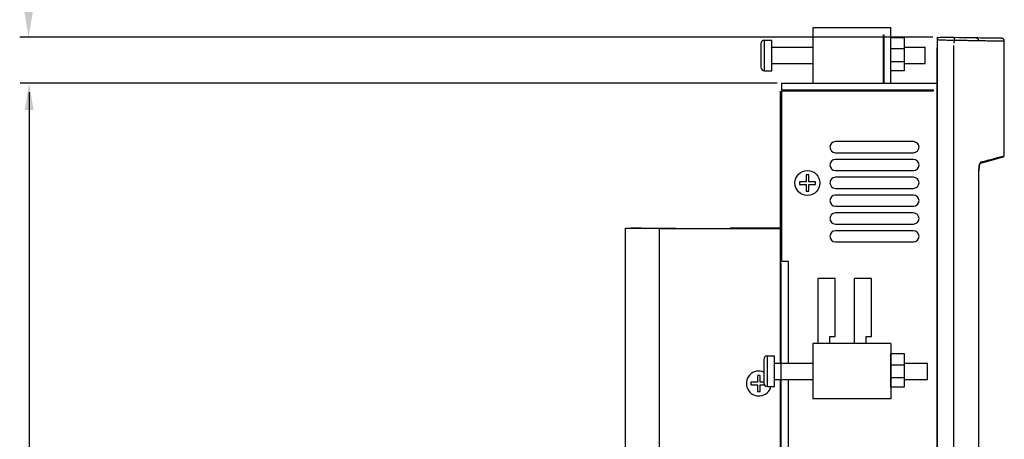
# Model space of a CAD drawing. Extents: x -71 to 52, y -13 to 68.
# Tile 44 of 81: x 26.03 to 37.07, y 24.39 to 29.1. Entities that reach past the tile are written whole.
import ezdxf

# ---------------------------------------------------------------- set-up
doc = ezdxf.new("R2010")
doc.units = 0
doc.header["$LTSCALE"] = 1.21
doc.header["$MEASUREMENT"] = 0
doc.layers.get('0').update_dxf_attribs({"linetype": 'CONTINUOUS'})
doc.layers.add('dim', color=5, linetype='CONTINUOUS')
doc.layers.add('UNIT', color=7, linetype='CONTINUOUS')

msp = doc.modelspace()

# ---------------------------------------------------------------- linework, layer by layer
at = {"color": 7, "linetype": 'Continuous'}
for p, q in [((34.92, 29.008), (34.92, 28.398)), ((35.795, 29.008), (34.92, 29.008)), ((34.92, 29.008), (34.92, 28.398)), ((35.795, 29.008), (34.92, 29.008)), ((35.795, 28.388), (35.795, 29.008)), ((35.795, 28.388), (35.795, 29.008)), ((34.339, 28.83), (34.339, 28.566)), ((34.38, 28.526), (34.38, 28.87)), ((34.38, 28.87), (34.46, 28.87)), ((34.46, 28.526), (34.46, 28.87)), ((35.714, 28.388), (35.714, 28.929)), ((35.714, 28.929), (35.716, 28.929)), ((35.714, 28.388), (35.714, 28.929)), ((35.714, 28.929), (35.716, 28.929)), ((35.716, 28.838), (35.714, 28.838)), ((35.716, 28.838), (35.714, 28.838)), ((35.716, 28.929), (35.716, 28.388)), ((35.716, 28.929), (35.716, 28.388)), ((36.318, 15.593), (36.318, 28.903)), ((36.318, 28.903), (36.499, 28.9)), ((36.318, 15.593), (36.318, 28.903)), ((36.318, 28.903), (37.039, 28.89)), ((36.318, 28.873), (36.32, 28.873)), ((36.32, 28.903), (36.32, 28.873)), ((36.349, 28.902), (36.349, 28.903)), ((36.349, 28.903), (36.499, 28.903)), ((36.502, 28.9), (36.499, 28.903)), ((37.039, 28.89), (36.502, 28.9)), ((37.068, 27.572), (37.068, 28.86)), ((37.068, 27.572), (37.068, 28.86)), ((34.46, 28.79), (34.92, 28.79)), ((35.946, 28.79), (36.182, 28.79)), ((36.182, 28.606), (36.182, 28.79)), ((36.316, 15.713), (36.316, 28.783)), ((36.316, 28.763), (36.316, 15.693)), ((36.499, 28.81), (36.499, 15.686)), ((34.46, 28.606), (34.92, 28.606)), ((35.946, 28.606), (36.182, 28.606)), ((34.38, 28.526), (34.46, 28.526)), ((35.716, 28.558), (35.714, 28.558)), ((35.716, 28.558), (35.714, 28.558)), ((34.57, 28.388), (34.57, 28.313)), ((34.57, 28.388), (36.316, 28.388)), ((34.56, 25.25), (34.56, 28.298)), ((34.57, 28.313), (36.275, 28.313)), ((34.57, 28.303), (34.57, 26.388)), ((34.57, 28.303), (36.275, 28.303)), ((34.783, 28.313), (34.792, 28.303)), ((34.938, 28.313), (34.929, 28.303)), ((34.98, 28.313), (34.98, 28.303)), ((35.08, 28.303), (35.08, 28.313)), ((35.39, 28.313), (35.39, 28.303)), ((35.49, 28.303), (35.49, 28.313)), ((36.275, 28.303), (36.275, 28.313)), ((36.05, 27.733), (35.175, 27.733)), ((35.175, 27.608), (36.05, 27.608)), ((36.05, 27.533), (35.175, 27.533)), ((37.057, 27.558), (36.797, 27.488)), ((37.057, 27.558), (36.797, 27.488)), ((35.175, 27.408), (36.05, 27.408)), ((36.784, 27.409), (36.784, 27.406)), ((36.784, 27.409), (36.784, 27.406)), ((36.784, 17.09), (36.784, 27.406)), ((36.784, 17.09), (36.784, 27.406)), ((34.77, 27.283), (34.77, 27.253)), ((34.845, 27.283), (34.77, 27.283)), ((34.845, 27.358), (34.845, 27.283)), ((34.875, 27.358), (34.845, 27.358)), ((34.875, 27.283), (34.875, 27.358)), ((34.95, 27.283), (34.875, 27.283)), ((34.95, 27.253), (34.95, 27.283)), ((36.05, 27.333), (35.175, 27.333)), ((34.77, 27.253), (34.845, 27.253)), ((34.845, 27.253), (34.845, 27.178)), ((34.845, 27.178), (34.875, 27.178)), ((34.875, 27.178), (34.875, 27.253)), ((34.875, 27.253), (34.95, 27.253)), ((35.175, 27.208), (36.05, 27.208)), ((36.05, 27.133), (35.175, 27.133)), ((35.175, 27.008), (36.05, 27.008)), ((36.05, 26.933), (35.175, 26.933)), ((32.821, 26.758), (32.822, 26.761)), ((32.821, 17.108), (32.821, 26.758)), ((33.196, 26.758), (32.821, 26.758)), ((32.994, 26.761), (32.884, 26.761)), ((33.265, 26.758), (33.196, 26.758)), ((33.196, 26.757), (33.196, 17.107)), ((33.196, 26.757), (34.566, 26.757)), ((33.26, 26.757), (33.26, 26.758)), ((33.383, 26.758), (33.265, 26.758)), ((34.565, 26.761), (33.994, 26.761)), ((34.177, 26.76), (34.184, 26.76)), ((34.45, 26.76), (34.457, 26.76)), ((35.175, 26.808), (36.05, 26.808)), ((36.05, 26.733), (35.175, 26.733)), ((35.175, 26.608), (36.05, 26.608)), ((34.565, 23.403), (34.565, 26.373)), ((34.65, 26.388), (34.57, 26.388)), ((34.65, 25.25), (34.65, 26.388)), ((34.98, 25.468), (34.98, 26.198)), ((35.17, 26.198), (34.98, 26.198)), ((35.17, 25.548), (35.17, 26.198)), ((35.39, 25.468), (35.39, 26.198)), ((35.58, 26.198), (35.39, 26.198)), ((35.58, 25.548), (35.58, 26.198)), ((35.11, 25.468), (35.11, 25.548)), ((35.11, 25.548), (35.17, 25.548)), ((35.52, 25.468), (35.52, 25.548)), ((35.52, 25.548), (35.58, 25.548)), ((34.92, 25.468), (34.92, 24.848)), ((35.795, 25.468), (34.92, 25.468)), ((35.795, 25.468), (35.795, 24.848)), ((34.371, 25.29), (34.371, 25.026)), ((34.411, 24.986), (34.411, 25.33)), ((34.411, 25.33), (34.491, 25.33)), ((34.491, 24.986), (34.491, 25.33)), ((34.491, 25.25), (34.92, 25.25)), ((35.946, 25.25), (36.207, 25.25)), ((36.207, 25.066), (36.207, 25.25)), ((34.331, 25.109), (34.301, 25.109)), ((34.301, 25.109), (34.301, 25.034)), ((34.331, 25.034), (34.331, 25.109)), ((34.301, 25.034), (34.226, 25.034)), ((34.226, 25.034), (34.226, 25.004)), ((34.226, 25.004), (34.301, 25.004)), ((34.301, 25.004), (34.301, 24.929)), ((34.371, 25.034), (34.331, 25.034)), ((34.331, 25.004), (34.377, 25.004)), ((34.331, 24.929), (34.331, 25.004)), ((34.411, 24.986), (34.491, 24.986)), ((34.491, 25.066), (34.92, 25.066)), ((34.56, 19.35), (34.56, 25.066)), ((34.65, 23.398), (34.65, 25.066)), ((35.946, 25.066), (36.207, 25.066)), ((34.301, 24.929), (34.331, 24.929)), ((35.795, 24.848), (34.92, 24.848))]:
    msp.add_line(p, q, dxfattribs=at)
msp.add_circle((34.86, 27.268), 0.14, dxfattribs=at)
for centre, radius, start, end in [((34.38, 28.83), 0.0403, 90, 180), ((37.038, 28.86), 0.03, 0, 89), ((37.038, 28.86), 0.03, 0, 89), ((34.38, 28.566), 0.0403, 180, 270), ((34.93, 28.398), 0.01, 180, 270), ((35.175, 27.67), 0.0625, 90, 270), ((36.05, 27.67), 0.0625, 270, 90), ((35.175, 27.47), 0.0625, 90, 270), ((36.05, 27.47), 0.0625, 270, 90), ((37.053, 27.573), 0.015, 285, 358.4202), ((37.053, 27.573), 0.015, 285, 358.4202), ((35.175, 27.27), 0.0625, 90, 270), ((36.05, 27.27), 0.0625, 270, 90), ((35.175, 27.07), 0.0625, 90, 270), ((36.05, 27.07), 0.0625, 270, 90), ((35.175, 26.87), 0.0625, 90, 270), ((36.05, 26.87), 0.0625, 270, 90), ((35.175, 26.67), 0.0625, 90, 270), ((36.05, 26.67), 0.0625, 270, 90), ((34.411, 25.29), 0.0403, 90, 180), ((34.316, 25.02), 0.14, 66.8264, 346.0715), ((34.411, 25.026), 0.0403, 180, 270)]:
    msp.add_arc(centre, radius, start, end, dxfattribs=at)
for points, knots in [([(36.32, 28.873), (36.332, 28.873), (36.356, 28.872), (36.392, 28.872), (36.428, 28.871), (36.462, 28.871), (36.496, 28.87), (36.529, 28.87), (36.561, 28.869), (36.591, 28.869), (36.619, 28.868), (36.646, 28.868), (36.67, 28.867), (36.692, 28.867), (36.712, 28.867), (36.73, 28.866), (36.745, 28.866), (36.757, 28.866), (36.767, 28.866), (36.774, 28.866), (36.777, 28.865), (36.779, 28.865)], [0, 0, 0, 0, 0.0362426, 0.0722593, 0.1078271, 0.1427243, 0.1767343, 0.2096456, 0.2412536, 0.2713617, 0.2997831, 0.3263411, 0.3508708, 0.3732196, 0.3932491, 0.4108346, 0.4258671, 0.4382532, 0.4479161, 0.4547957, 0.4588495, 0.4588495, 0.4588495, 0.4588495]), ([(36.502, 28.9), (36.503, 28.899), (36.505, 28.897), (36.506, 28.893), (36.508, 28.888), (36.508, 28.882), (36.509, 28.875), (36.508, 28.868), (36.508, 28.861), (36.506, 28.852), (36.504, 28.843), (36.503, 28.837), (36.502, 28.834)], [0, 0, 0, 0, 0.00385494, 0.00824717, 0.01328886, 0.01902284, 0.02546429, 0.0326077, 0.04043636, 0.04892937, 0.05804757, 0.06775946, 0.06775946, 0.06775946, 0.06775946]), ([(36.749, 28.895), (36.751, 28.895), (36.754, 28.895), (36.758, 28.894), (36.763, 28.892), (36.767, 28.89), (36.77, 28.887), (36.773, 28.883), (36.776, 28.879), (36.777, 28.875), (36.778, 28.87), (36.779, 28.867), (36.779, 28.865)], [0, 0, 0, 0, 0.00464329, 0.00928716, 0.01393214, 0.01857865, 0.02322695, 0.02787714, 0.03252916, 0.03718273, 0.04183746, 0.04649283, 0.04649283, 0.04649283, 0.04649283]), ([(36.779, 28.865), (36.806, 28.865), (36.856, 28.864), (36.925, 28.863), (36.98, 28.862), (37.021, 28.861), (37.048, 28.861), (37.062, 28.861), (37.067, 28.86)], [0, 0, 0, 0, 0.0822731, 0.1508503, 0.2057225, 0.2468827, 0.2743257, 0.288048, 0.288048, 0.288048, 0.288048]), ([(36.807, 27.503), (36.806, 27.502), (36.805, 27.502), (36.802, 27.5), (36.8, 27.498), (36.799, 27.496), (36.797, 27.493), (36.796, 27.491), (36.796, 27.49)], [0, 0, 0, 0, 0.00252621, 0.00515344, 0.00793707, 0.01088888, 0.01400179, 0.01725481, 0.01725481, 0.01725481, 0.01725481]), ([(36.798, 27.489), (36.799, 27.49), (36.801, 27.49), (36.803, 27.492), (36.805, 27.495), (36.806, 27.497), (36.807, 27.5), (36.807, 27.502), (36.807, 27.503)], [0, 0, 0, 0, 0.00279568, 0.00559226, 0.00839004, 0.01118914, 0.0139895, 0.01679091, 0.01679091, 0.01679091, 0.01679091]), ([(36.807, 27.503), (36.832, 27.509), (36.877, 27.521), (36.939, 27.538), (36.988, 27.551), (37.026, 27.561), (37.05, 27.568), (37.063, 27.571), (37.067, 27.572)], [0, 0, 0, 0, 0.0768731, 0.1409486, 0.1922177, 0.230674, 0.2563133, 0.2691336, 0.2691336, 0.2691336, 0.2691336]), ([(36.784, 27.409), (36.784, 27.41), (36.784, 27.413), (36.784, 27.417), (36.784, 27.421), (36.784, 27.425), (36.785, 27.429), (36.785, 27.433), (36.785, 27.437), (36.785, 27.441), (36.786, 27.444), (36.786, 27.448), (36.786, 27.451), (36.787, 27.454), (36.787, 27.456), (36.787, 27.459), (36.788, 27.461), (36.788, 27.464), (36.789, 27.466), (36.789, 27.468), (36.79, 27.47), (36.79, 27.471), (36.79, 27.473), (36.791, 27.475), (36.791, 27.476), (36.792, 27.478), (36.792, 27.479), (36.793, 27.48), (36.793, 27.481), (36.794, 27.482), (36.794, 27.484), (36.795, 27.484), (36.795, 27.485), (36.795, 27.486), (36.796, 27.487), (36.796, 27.487), (36.797, 27.488), (36.797, 27.488), (36.797, 27.488), (36.797, 27.489), (36.797, 27.489), (36.797, 27.489), (36.797, 27.489)], [0, 0, 0, 0, 0.00356103, 0.00791964, 0.01219706, 0.01639623, 0.02053236, 0.0245958, 0.02851368, 0.03223983, 0.03575534, 0.0390575, 0.0421508, 0.04504585, 0.04776311, 0.05032127, 0.0527358, 0.05501913, 0.05718117, 0.05923079, 0.06117469, 0.06301853, 0.06476797, 0.06642786, 0.06800351, 0.06949751, 0.07091338, 0.07225182, 0.07351479, 0.0747015, 0.07581223, 0.07684526, 0.07779855, 0.07867027, 0.07945548, 0.08015175, 0.08075241, 0.08125259, 0.0816466, 0.08192495, 0.08208238, 0.0820931, 0.0820931, 0.0820931, 0.0820931]), ([(36.784, 27.409), (36.784, 27.41), (36.784, 27.413), (36.784, 27.417), (36.784, 27.421), (36.784, 27.425), (36.785, 27.429), (36.785, 27.433), (36.785, 27.437), (36.785, 27.441), (36.786, 27.444), (36.786, 27.448), (36.786, 27.451), (36.787, 27.454), (36.787, 27.456), (36.787, 27.459), (36.788, 27.461), (36.788, 27.464), (36.789, 27.466), (36.789, 27.468), (36.79, 27.47), (36.79, 27.471), (36.79, 27.473), (36.791, 27.475), (36.791, 27.476), (36.792, 27.478), (36.792, 27.479), (36.793, 27.48), (36.793, 27.481), (36.794, 27.482), (36.794, 27.484), (36.795, 27.484), (36.795, 27.485), (36.795, 27.486), (36.796, 27.487), (36.796, 27.487), (36.797, 27.488), (36.797, 27.488), (36.797, 27.488), (36.797, 27.488)], [0, 0, 0, 0, 0.00356103, 0.00791964, 0.01219706, 0.01639623, 0.02053236, 0.0245958, 0.02851368, 0.03223983, 0.03575534, 0.0390575, 0.0421508, 0.04504585, 0.04776311, 0.05032127, 0.0527358, 0.05501913, 0.05718117, 0.05923079, 0.06117469, 0.06301853, 0.06476797, 0.06642786, 0.06800351, 0.06949751, 0.07091338, 0.07225182, 0.07351479, 0.0747015, 0.07581223, 0.07684526, 0.07779855, 0.07867027, 0.07945548, 0.08015175, 0.08075241, 0.08125259, 0.08157467, 0.08157467, 0.08157467, 0.08157467]), ([(36.793, 27.484), (36.793, 27.483), (36.792, 27.48), (36.791, 27.477), (36.79, 27.473), (36.789, 27.47), (36.788, 27.466), (36.788, 27.462), (36.787, 27.458), (36.787, 27.454), (36.786, 27.45), (36.786, 27.446), (36.785, 27.442), (36.785, 27.438), (36.785, 27.434), (36.784, 27.43), (36.784, 27.426), (36.784, 27.422), (36.784, 27.418), (36.784, 27.414), (36.784, 27.411), (36.784, 27.41)], [0, 0, 0, 0, 0.00355566, 0.00718414, 0.01087451, 0.01462127, 0.0184254, 0.02228399, 0.02618588, 0.03012978, 0.03412978, 0.03821627, 0.04241823, 0.04668939, 0.05093317, 0.05505089, 0.05902029, 0.06290775, 0.06681998, 0.07080475, 0.07486436, 0.07486436, 0.07486436, 0.07486436]), ([(36.797, 27.488), (36.797, 27.488), (36.797, 27.489), (36.797, 27.489), (36.797, 27.489), (36.797, 27.489), (36.797, 27.489)], [0, 0, 0, 0, 0.0000719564, 0.0003503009, 0.0005077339, 0.0005184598, 0.0005184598, 0.0005184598, 0.0005184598])]:
    msp.add_open_spline(points, degree=3, knots=knots, dxfattribs=at)
for points in [[(36.784, 27.41), (36.784, 27.408), (36.784, 27.407), (36.784, 27.406)], [(36.794, 27.487), (36.794, 27.486), (36.793, 27.485), (36.793, 27.484)], [(36.796, 27.49), (36.795, 27.489), (36.795, 27.488), (36.794, 27.487)], [(36.797, 27.489), (36.798, 27.489), (36.798, 27.489), (36.798, 27.489)]]:
    msp.add_open_spline(points, degree=3, dxfattribs=at)
at = {"layer": 'dim'}
for p, q in [((36.268, 28.903), (26.026, 28.903)), ((34.52, 28.388), (26.032, 28.388)), ((26.132, 28.288), (26.132, 22.817))]:
    msp.add_line(p, q, dxfattribs=at)
for points in [[(26.076, 29.204), (26.176, 29.204), (26.126, 28.904)], [(26.082, 28.088), (26.182, 28.088), (26.132, 28.388)]]:
    msp.add_solid(points, dxfattribs=at)
at = {"layer": 'UNIT'}
for p, q in [((35.946, 28.772), (35.795, 28.772)), ((35.946, 28.627), (35.795, 28.627)), ((35.946, 25.227), (35.795, 25.227)), ((35.946, 25.082), (35.795, 25.082))]:
    msp.add_line(p, q, dxfattribs=at)
at = {"layer": 'UNIT', "flags": 128}
for points in [[(35.795, 28.901), (35.946, 28.901), (35.946, 28.525), (35.795, 28.525)], [(35.795, 25.356), (35.946, 25.356), (35.946, 24.98), (35.795, 24.98)]]:
    msp.add_lwpolyline(points, close=True, dxfattribs=at)

doc.saveas('drawing.dxf')
